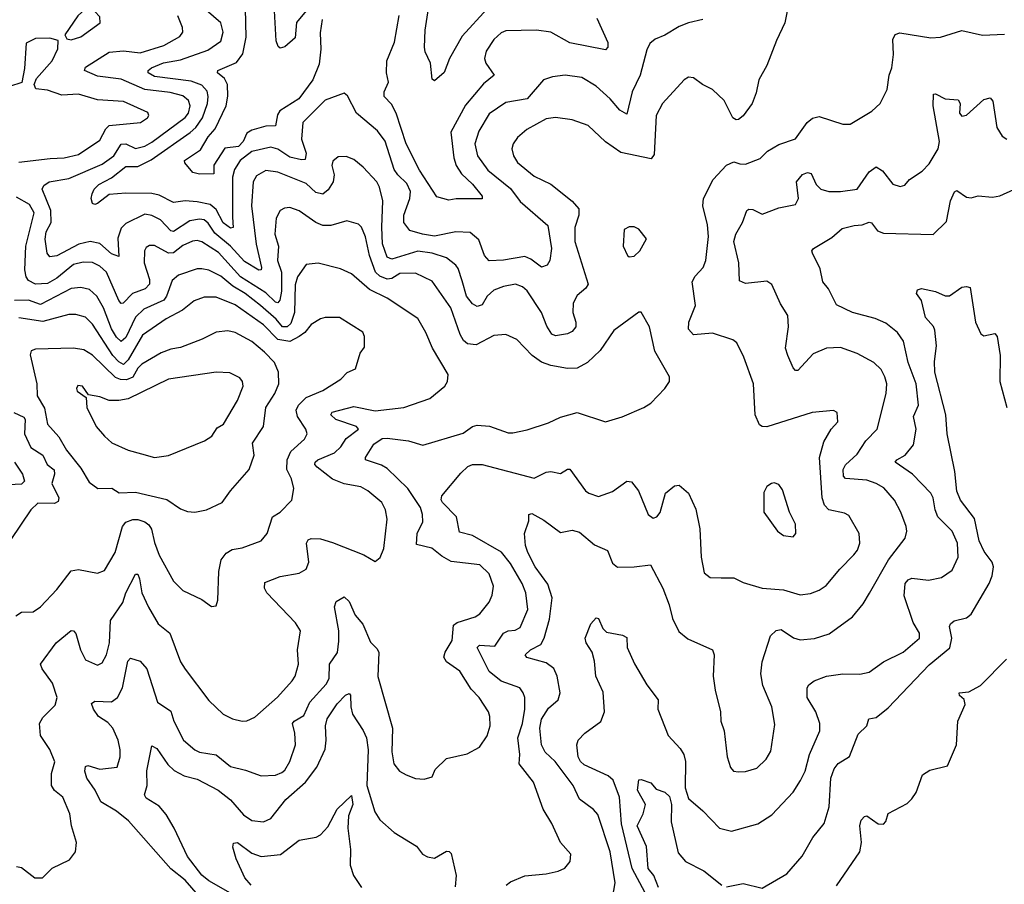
# Model space of a CAD drawing. Extents: x 1892934 to 2008621, y 567149 to 683290.
# Tile 250 of 256: x 1992788 to 1996934, y 641268 to 644908. Entities that reach past the tile are written whole.
import ezdxf

# ---------------------------------------------------------------- set-up
doc = ezdxf.new("R2010")
doc.units = 0

msp = doc.modelspace()

# ---------------------------------------------------------------- linework, layer by layer
at = {"layer": '0CON20XD'}
for points in [[(1996037.8, 645035), (1996010.8, 644895), (1995975, 644821.2), (1995934.4, 644715.6), (1995900, 644655), (1995889.7, 644600.3), (1995872, 644555), (1995835, 644503.8), (1995815, 644488), (1995805, 644486.2), (1995791.2, 644495), (1995755, 644568), (1995706.2, 644615), (1995663.3, 644635), (1995625, 644663.8), (1995605, 644665.8), (1995586.7, 644655), (1995495.6, 644555), (1995467.8, 644505), (1995460, 644340), (1995447.5, 644322.5), (1995319.7, 644349.7), (1995255, 644394), (1995182.1, 644462.1), (1995115, 644486.7), (1995045, 644496.9), (1995005, 644490.4), (1994923.8, 644446.2), (1994885, 644412.5), (1994865.6, 644385), (1994860.4, 644365)], [(1995665, 644909.2), (1995605, 644895.6), (1995565, 644879.6), (1995505, 644843.3), (1995463.5, 644826.5), (1995441.8, 644808.2), (1995429.1, 644780.9), (1995401.3, 644675), (1995367.2, 644605), (1995345, 644510), (1995315, 644527.5), (1995275.2, 644575.2), (1995215, 644628.6), (1995155, 644665.5), (1995085, 644674.5), (1995031.7, 644668.3), (1994994.5, 644655.5), (1994925.6, 644575), (1994835, 644558.9), (1994765, 644511.8), (1994720.8, 644439.1), (1994705.3, 644385), (1994715.8, 644335), (1994759.1, 644275), (1994855, 644197.7), (1994895, 644142.9), (1995012.4, 644042.4), (1995028.2, 643945), (1995020, 643895), (1995008.6, 643875), (1994985, 643866.9), (1994940, 643900), (1994915, 643910.8), (1994825, 643895.4), (1994765, 643893.1), (1994745.5, 643915), (1994722, 643982), (1994685, 644012.3), (1994625, 644014.7), (1994535, 643996.2), (1994484.2, 644005.8), (1994430.3, 644020.3), (1994405.5, 644055), (1994405.3, 644085), (1994430.5, 644155), (1994433.4, 644185), (1994418.4, 644218.4), (1994379.7, 644255), (1994365, 644277.3), (1994327.1, 644397.1), (1994295, 644440), (1994206.4, 644515), (1994168.3, 644588.3), (1994155, 644599.2), (1994075, 644569.2), (1993979.7, 644475), (1993974.8, 644405), (1993994.1, 644345.9), (1993990.2, 644319.8), (1993975, 644318.1), (1993925, 644330), (1993875, 644362.7), (1993845, 644371.3), (1993765, 644353.5), (1993715.8, 644315), (1993692.3, 644277.7), (1993684.5, 644245), (1993683.8, 644076.2), (1993686.4, 644033.6), (1993675, 644030), (1993645, 644053.3), (1993615, 644109.7), (1993589.7, 644129.7), (1993535, 644142.1), (1993485, 644145.4), (1993435, 644138.8), (1993375, 644169.7), (1993345, 644176.3), (1993235, 644178.5), (1993165, 644171.9), (1993115, 644134.4), (1993105, 644130), (1993094.1, 644134.1), (1993089.2, 644155), (1993093.1, 644175), (1993101.7, 644195), (1993121.9, 644215), (1993175, 644241.9), (1993235, 644289.6), (1993285, 644290.5), (1993341.2, 644318.8), (1993506.4, 644433.6), (1993530, 644455), (1993557.6, 644495), (1993578.6, 644555), (1993582.3, 644585), (1993577.5, 644607.5), (1993555, 644633.2), (1993510, 644650), (1993355, 644668.9), (1993329.1, 644685), (1993328.9, 644695), (1993342.9, 644705), (1993394.1, 644725.9), (1993465, 644739), (1993580.6, 644779.4), (1993635, 644817.5), (1993645.4, 644855), (1993635.5, 644895), (1993521.3, 644995)], [(1993005, 644824), (1993045, 644836), (1993126.7, 644895), (1993125, 644920), (1993105, 644943.3), (1993085, 644953.3), (1993065, 644953.3), (1993033.3, 644925), (1992977.5, 644845), (1992987, 644827), (1993005, 644824)], [(1994061.2, 644908.8), (1994053.1, 644853.1), (1994055.6, 644784.4), (1994048.9, 644721.1), (1994022.2, 644655), (1993963.3, 644575), (1993883.5, 644525), (1993873, 644507), (1993865, 644461.9), (1993825, 644460), (1993765, 644442.8), (1993745, 644430.9), (1993728.7, 644395), (1993709.3, 644375), (1993652.5, 644367.5), (1993604.8, 644295.2), (1993605, 644258.6), (1993545, 644258), (1993517.3, 644265), (1993483.1, 644305), (1993481.4, 644315), (1993549.2, 644360.8), (1993581.1, 644415), (1993611, 644449), (1993657.9, 644545), (1993664.3, 644585.7), (1993662.6, 644635), (1993650.2, 644660.2), (1993621.5, 644685), (1993622.5, 644695), (1993701.4, 644728.6), (1993727.4, 644765), (1993741.1, 644835), (1993738.7, 644955)], [(1994015, 644971.2), (1993953, 644897), (1993947.6, 644832.4), (1993905, 644794.2), (1993885, 644788.8), (1993875.9, 644795.9), (1993868.6, 644818.6), (1993861.2, 644945)], [(1994756.7, 644953.3), (1994651.1, 644838.9), (1994598, 644745), (1994575, 644686.2), (1994535, 644651.2), (1994525, 644657.5), (1994517.5, 644725), (1994495, 644773.3), (1994493.1, 644793.1), (1994495.4, 644864.6), (1994510, 644955)], [(1994860.4, 644365), (1994867.5, 644335), (1994885, 644306.7), (1994955, 644249.1), (1995025.3, 644215.3), (1995114.8, 644144.8), (1995142, 644112), (1995143.2, 644085), (1995126.3, 644033.7), (1995125.8, 643975), (1995181.8, 643795), (1995172.3, 643777.7), (1995135, 643746.5), (1995119.4, 643715), (1995117.6, 643675), (1995130.4, 643635), (1995130.5, 643615), (1995115, 643595.7), (1995095, 643585.6), (1995045, 643577.8), (1995029.2, 643585), (1995008, 643618), (1994985.3, 643675), (1994925, 643766.5), (1994905, 643783.8), (1994875.3, 643795.2), (1994825, 643785.7), (1994785, 643769.7), (1994755.9, 643745), (1994735, 643708.1), (1994715, 643700.4), (1994695, 643712.5), (1994670, 643745), (1994651.6, 643808.4), (1994635, 643860.8), (1994624.8, 643874.8), (1994585.2, 643905.2), (1994525, 643925.7), (1994465, 643934.4), (1994355, 643900.7), (1994335, 643908.5), (1994316.2, 643965), (1994312.6, 644035), (1994317.2, 644145), (1994303.7, 644203.6), (1994292.1, 644225), (1994235, 644287.1), (1994195, 644320), (1994162.1, 644332.1), (1994129.1, 644330.9), (1994106.7, 644313.3), (1994102.5, 644295), (1994111.6, 644255), (1994108.6, 644225), (1994087.5, 644192.5), (1994065, 644173.3), (1994035, 644180.2), (1993995, 644218.8), (1993875, 644266.5), (1993825, 644273.2), (1993785, 644251.5), (1993770.6, 644225), (1993764.8, 644124.8), (1993783.9, 643963.9), (1993806.2, 643865), (1993804.4, 643855.6), (1993795, 643854.1), (1993735, 643890.4), (1993675.3, 643955.3), (1993609.6, 644009.6), (1993581.5, 644051.5), (1993565, 644065.2), (1993545, 644068), (1993505, 644061.5), (1993435, 644016.4), (1993425, 644019.7), (1993381.2, 644065), (1993345, 644083.8), (1993315, 644089.8), (1993235, 644050.8), (1993215, 644031.2), (1993201.9, 643988.1), (1993205, 643911.4), (1993175, 643922.7), (1993125, 643965.9), (1993085, 643974.8), (1993037.4, 643962.6), (1992945, 643913.8), (1992915, 643910), (1992904.2, 643925), (1992894.8, 643984.8), (1992899.7, 644015), (1992920, 644055), (1992918.5, 644105), (1992882.2, 644195), (1992889.5, 644210.5), (1992912.5, 644225), (1992995, 644239.5), (1993135, 644300.4), (1993183.8, 644335), (1993215.9, 644384.1), (1993235, 644385.2), (1993275, 644366.4), (1993315, 644375.9), (1993345, 644392.1), (1993485, 644495.9), (1993498.7, 644515), (1993506.1, 644545), (1993498.3, 644568.3), (1993475, 644587.4), (1993422.3, 644602.3), (1993315, 644613.9), (1993215, 644658.5), (1993115, 644671), (1993061.4, 644695), (1993065, 644707.8), (1993165, 644772.1), (1993225, 644777.2), (1993295, 644769.1), (1993395, 644799), (1993462.8, 644837.3), (1993474.6, 644855), (1993473.8, 644875), (1993453.9, 644925)], [(1995217.8, 644915), (1995265, 644812.5), (1995265, 644792.5), (1995255, 644781.4), (1995105, 644811.4), (1995025, 644856.2), (1994965, 644864.6), (1994835, 644860.8), (1994815, 644852.7), (1994785, 644825.5), (1994751.8, 644775), (1994745.4, 644745), (1994750.5, 644725), (1994785.7, 644675), (1994741.3, 644638.7), (1994665, 644547.9), (1994603.9, 644435), (1994616, 644326), (1994625.8, 644295), (1994648.6, 644258.6), (1994695.1, 644215.1), (1994736, 644165), (1994735, 644154), (1994625.5, 644154.5), (1994595, 644148.9), (1994545, 644162.9), (1994471.2, 644275), (1994415.7, 644385), (1994373.2, 644515), (1994353.2, 644553.2), (1994323.1, 644585), (1994323.2, 644605), (1994340.7, 644645), (1994333.1, 644685), (1994334.6, 644735.4), (1994366.3, 644813.6), (1994385.3, 644925.3)], [(1994837.1, 641265), (1994855, 641279.4), (1994915, 641304.3), (1995005, 641312), (1995055, 641324), (1995084.1, 641335.9), (1995106.7, 641365), (1995108.8, 641395), (1995066, 641445), (1995029.4, 641525), (1994991.8, 641585), (1994951.2, 641698.8), (1994891.9, 641775), (1994894.8, 641815), (1994886, 641885), (1994905.6, 641945), (1994915.2, 642005), (1994914.6, 642054.6), (1994908.5, 642075), (1994894, 642095), (1994815, 642124), (1994764.9, 642164.9), (1994714.6, 642265), (1994724.7, 642275.3), (1994788.8, 642271.2), (1994825, 642325.3), (1994845, 642335.3), (1994875, 642337.7), (1994895, 642349.4), (1994927.8, 642425), (1994918.9, 642495), (1994903.9, 642535), (1994855, 642618.9), (1994817.3, 642667.3), (1994695, 642736.9), (1994640.5, 642750.5), (1994627.5, 642815), (1994568.9, 642875), (1994562.5, 642887.5), (1994565.8, 642904.2), (1994645, 642999.4), (1994675, 643027.8), (1994695, 643035.5), (1994735, 643035.5), (1994955, 642978.5), (1995005, 643003.3), (1995025, 643005.6), (1995065, 642997.8), (1995095, 643015.7), (1995105, 643015.7), (1995170.8, 642925), (1995185, 642914.3), (1995225, 642900.8), (1995285, 642921.9), (1995345, 642966), (1995365, 642963.3), (1995394.2, 642924.2), (1995434, 642825), (1995455, 642809.2), (1995471.2, 642815), (1995485, 642833.3), (1995508, 642915), (1995545, 642946.2), (1995565, 642948.8), (1995603.8, 642915), (1995635, 642847.5), (1995652.2, 642765), (1995657.3, 642645), (1995669.8, 642579.8), (1995695, 642559.4), (1995741.5, 642558.5), (1995795, 642558.6), (1995835, 642539.4), (1995914.6, 642514.6), (1996005, 642507.8), (1996075, 642486.7), (1996117.7, 642492.3), (1996155, 642506.7), (1996184, 642526), (1996241.1, 642595), (1996301.4, 642655), (1996315.6, 642675), (1996325.6, 642705), (1996322.9, 642745), (1996280.3, 642820.3), (1996261.3, 642831.3), (1996194.8, 642844.8), (1996176.9, 642865), (1996167.2, 642895), (1996156.2, 643065), (1996175, 643131.2), (1996205.7, 643184.3), (1996233.8, 643215), (1996230, 643255), (1996215, 643263.3), (1996125, 643254), (1995934.5, 643194.5), (1995915, 643195.6), (1995903.1, 643203.1), (1995884.6, 643244.6), (1995877.5, 643375), (1995837.8, 643487.8), (1995808.5, 643548.5), (1995791.1, 643561.1), (1995705, 643588.8), (1995625, 643580.9), (1995604.6, 643605), (1995605.4, 643635), (1995634.6, 643705), (1995619.6, 643805), (1995631.9, 643828.1), (1995666.5, 643865), (1995677.9, 643895), (1995689.1, 643995), (1995684.4, 644045), (1995664.5, 644124.5), (1995668, 644155), (1995708.5, 644235), (1995765, 644296.2), (1995795, 644310), (1995820.7, 644300.7), (1995845, 644300), (1995906.8, 644323.2), (1995937.5, 644355), (1995985, 644383.3), (1996055, 644406.2), (1996104.2, 644475), (1996126.2, 644493.8), (1996155, 644500.5), (1996255, 644468.1), (1996285, 644468.1), (1996377.2, 644522.8), (1996411.2, 644555), (1996440.8, 644615), (1996450, 644675), (1996461.2, 644705), (1996468.2, 644761.8), (1996464.6, 644825.4), (1996475, 644845.8), (1996495, 644853.5), (1996625, 644831.9), (1996665.6, 644834.4), (1996755, 644863.3), (1996842.4, 644842.4), (1996935, 644846.7)], [(1992785, 644307.8), (1992916, 644324), (1992975, 644327.2), (1993035, 644340), (1993125, 644401.5), (1993151.2, 644448.8), (1993165, 644462.4), (1993296.7, 644475), (1993325.8, 644495), (1993332, 644505), (1993327.6, 644517.6), (1993225.5, 644564.5), (1993115, 644571.1), (1993035.3, 644595.3), (1992965, 644590), (1992905, 644611.2), (1992856.6, 644616.6), (1992848.9, 644635), (1992859.2, 644660.8), (1992924.4, 644735), (1992948.8, 644785), (1992950, 644820), (1992915, 644830), (1992855, 644829.2), (1992815, 644810), (1992807.9, 644702.1), (1992796.9, 644643.1), (1992745, 644626.6)], [(1995285, 641210), (1995295.9, 641275), (1995274.8, 641404.8), (1995222.4, 641562.4), (1995203.8, 641583.8), (1995145, 641627.1), (1995119.1, 641685), (1995043.4, 641785), (1995000.4, 641825), (1994985.7, 641855.7), (1994978.3, 641925), (1994985.9, 641964.1), (1995015, 642010.4), (1995055.5, 642045), (1995064, 642075), (1995050.7, 642145), (1995037.2, 642177.2), (1995005, 642201.3), (1994923.8, 642223.8), (1994916.9, 642235), (1994938.5, 642255), (1994982.1, 642277.9), (1994996.7, 642305), (1995019.2, 642385), (1995029.7, 642475), (1995012.6, 642532.6), (1994959.3, 642605), (1994927.5, 642665), (1994918.5, 642695), (1994914.4, 642745.6), (1994931.7, 642798.3), (1994932.5, 642825), (1994945, 642829.4), (1994995, 642800.9), (1995065, 642749.1), (1995115, 642759.5), (1995145, 642751.1), (1995207.9, 642697.9), (1995263.2, 642673.2), (1995285, 642620), (1995305, 642604), (1995375, 642604.3), (1995445, 642613.8), (1995496.9, 642515), (1995523.5, 642445), (1995536.8, 642386.8), (1995563.2, 642333.2), (1995601.5, 642301.5), (1995705.5, 642255.5), (1995711.9, 642235), (1995708.2, 642145), (1995716.4, 642085), (1995738.9, 641995), (1995740, 641955), (1995754.5, 641915), (1995767.8, 641805), (1995780.7, 641760.7), (1995793.8, 641745), (1995815, 641741.5), (1995845, 641742.7), (1995892.1, 641757.9), (1995931.5, 641795), (1995951.2, 641828.8), (1995968.3, 641941.7), (1995955.5, 642015), (1995916.9, 642105), (1995909.5, 642155), (1995914.5, 642205), (1995950, 642315), (1995973.4, 642336.6), (1995995, 642340.9), (1996046.1, 642306.1), (1996075, 642298.2), (1996135, 642302.5), (1996196.6, 642323.4), (1996295.7, 642395), (1996340.6, 642449.4), (1996366, 642494), (1996446.2, 642633.8), (1996516.9, 642725), (1996523.5, 642755), (1996520.9, 642775), (1996498.8, 642835), (1996472.1, 642885), (1996427.1, 642937.1), (1996395, 642956.1), (1996355, 642969.1), (1996266.1, 642976.1), (1996257.2, 642987.2), (1996255.3, 643015), (1996265, 643033.6), (1996315, 643079.1), (1996351.2, 643135), (1996398.8, 643185), (1996436.4, 643335), (1996439.1, 643375), (1996431.5, 643405), (1996415.6, 643435), (1996384.6, 643464.6), (1996315, 643502.5), (1996245, 643528.1), (1996185, 643525.6), (1996129.1, 643500.9), (1996065, 643431.9), (1996055, 643430.8), (1996045, 643442), (1996022.9, 643495), (1996012.3, 643525), (1996025.5, 643615), (1996022.4, 643662.4), (1995992.3, 643712.3), (1995955, 643793.8), (1995935, 643806.9), (1995845, 643798.1), (1995818.8, 643808.8), (1995816.9, 643885), (1995796, 643975), (1995804.1, 644005), (1995832.2, 644055), (1995850.8, 644105), (1995859.2, 644110.8), (1995875, 644109.4), (1995915, 644090.2), (1995985, 644115.5), (1996055, 644130.8), (1996067.3, 644155), (1996059.3, 644225), (1996085, 644256.2), (1996105, 644265.5), (1996120.9, 644260.9), (1996141.8, 644215), (1996161.4, 644195), (1996195, 644185.4), (1996245, 644184.6), (1996315, 644194.4), (1996365, 644268.1), (1996395, 644288.9), (1996422, 644272), (1996465, 644215.8), (1996495.7, 644205.7), (1996515, 644212), (1996535.8, 644235), (1996588.9, 644271.1), (1996618.3, 644301.7), (1996655.6, 644365), (1996661.1, 644395), (1996634.1, 644545.9), (1996635.8, 644594.2), (1996645, 644595.6), (1996684.8, 644574.8), (1996740.6, 644570.6), (1996747.8, 644555), (1996746, 644515), (1996755, 644502), (1996775, 644506.2), (1996847.9, 644572.1), (1996875, 644579.2), (1996886.4, 644565), (1996902.5, 644455), (1996925, 644417.5), (1996945, 644405.8)], [(1993414.2, 643925.8), (1993355, 643957.5), (1993335, 643957.1), (1993320.5, 643949.5), (1993313.1, 643935), (1993312.7, 643885), (1993335.2, 643815), (1993335.2, 643794.8), (1993316.9, 643775), (1993263.1, 643755), (1993224.3, 643714.3), (1993215, 643712.9), (1993205, 643725.7), (1993153.3, 643845), (1993125, 643870.4), (1993095, 643886.2), (1993055, 643888), (1993015, 643877.3), (1992945, 643820.4), (1992905, 643798.1), (1992855, 643794.2), (1992825, 643810.4), (1992814.7, 643825), (1992809.2, 643855), (1992813.6, 643955), (1992848.3, 644095), (1992829.9, 644129.9), (1992775, 644161.6)], [(1995421.9, 641231.9), (1995367.1, 641335), (1995322.3, 641522.3), (1995314, 641635), (1995286.5, 641706.5), (1995265.7, 641725.7), (1995165, 641771.8), (1995150, 641785), (1995140, 641805), (1995133.5, 641855), (1995139.2, 641875), (1995168, 641905), (1995235, 641954.2), (1995250.9, 641995), (1995245, 642076.7), (1995213.9, 642145), (1995208, 642208), (1995198.4, 642245), (1995173.6, 642285), (1995169.1, 642305), (1995193.1, 642365), (1995215, 642390), (1995225, 642386.7), (1995244.3, 642345), (1995259.8, 642329.8), (1995327.1, 642317.1), (1995345, 642307.1), (1995345.5, 642265), (1995376.6, 642196.6), (1995428.5, 642108.5), (1995476.7, 642045), (1995475.6, 642005), (1995519.1, 641895), (1995569.7, 641839.7), (1995584.7, 641814.7), (1995592.1, 641785), (1995591.1, 641675), (1995605, 641630), (1995665, 641578), (1995734.5, 641504.5), (1995785, 641491.4), (1995897, 641523), (1995955, 641561.4), (1996045, 641656.9), (1996076.4, 641705), (1996096.2, 641745), (1996114.6, 641815), (1996157.9, 641915), (1996157.3, 641945), (1996140.8, 641995), (1996103.6, 642055), (1996104.4, 642095), (1996111.5, 642108.5), (1996133.8, 642125), (1996185, 642144.5), (1996255, 642154.6), (1996326.4, 642153.6), (1996365, 642161.9), (1996425, 642204.5), (1996508.1, 642245), (1996576.9, 642305), (1996576.9, 642325), (1996551.1, 642371.1), (1996512.2, 642482.2), (1996517.1, 642535), (1996529.3, 642550.7), (1996545, 642557.3), (1996615, 642548.9), (1996669.4, 642560.6), (1996715, 642590.8), (1996740.5, 642645), (1996736.9, 642705), (1996715.5, 642755), (1996654.7, 642815), (1996643.2, 642845), (1996635.3, 642895.3), (1996625, 642915.6), (1996548.2, 642995), (1996474.2, 643045), (1996481.2, 643055), (1996517.5, 643075), (1996551.9, 643118.1), (1996562.8, 643185), (1996552.6, 643237.4), (1996572.4, 643285), (1996563, 643375), (1996530, 643465), (1996509.7, 643555), (1996485, 643591.5), (1996435, 643630.9), (1996390.7, 643650.7), (1996295, 643675.5), (1996227.9, 643707.9), (1996194.2, 643775), (1996170.8, 643805), (1996158.8, 643858.8), (1996126.2, 643925), (1996124, 643935), (1996131.2, 643945), (1996208.3, 643991.7), (1996251.1, 644028.9), (1996302.2, 644042.2), (1996335.4, 644044.6), (1996365, 644055.3), (1996375, 644052.7), (1996399.7, 644019.7), (1996425, 644009.6), (1996635, 644003.6), (1996691.5, 644058.5), (1996707.5, 644145), (1996725, 644184.2), (1996735, 644189.2), (1996775, 644160.6), (1996795, 644158.1), (1996825, 644166.5), (1996885, 644160.6), (1996915, 644166.7), (1996975, 644193.3)], [(1993541, 641221), (1993485, 641286), (1993425, 641333.5), (1993246.1, 641535), (1993195, 641575.7), (1993130, 641615), (1993106.1, 641665), (1993070.8, 641715), (1993061.8, 641745), (1993065.6, 641764.4), (1993075, 641768.9), (1993125, 641752.7), (1993198.9, 641761.1), (1993210.6, 641805), (1993211, 641835), (1993202.4, 641875), (1993179.7, 641925), (1993159.2, 641949.2), (1993120.4, 641975), (1993098.5, 642005), (1993090.9, 642029.1), (1993105, 642038.9), (1993175, 642037.1), (1993200.4, 642055), (1993220.5, 642095), (1993242.7, 642207.3), (1993255, 642220.6), (1993295, 642207.1), (1993323.3, 642175), (1993368.5, 642035), (1993425, 641996.9), (1993436.8, 641955), (1993477.5, 641875), (1993525, 641834.6), (1993545.3, 641825.3), (1993615, 641813.5), (1993675, 641764.1), (1993738.9, 641748.9), (1993805, 641724.4), (1993865, 641727.9), (1993891.5, 641738.5), (1993905, 641748.6), (1993925.9, 641785.9), (1993948.9, 641855), (1993946.7, 641905), (1993936.2, 641945), (1993943.3, 641955), (1993985, 641979.2), (1994010.3, 642035), (1994078.8, 642111.2), (1994090.5, 642135), (1994092.5, 642195), (1994126.3, 642243.7), (1994132, 642292), (1994131.3, 642335), (1994113.3, 642436.7), (1994121.3, 642458.7), (1994155, 642478.8), (1994175, 642459.2), (1994201, 642401), (1994233.6, 642363.6), (1994265, 642287.5), (1994291.7, 642261.7), (1994300.4, 642245), (1994296.4, 642143.6), (1994358.5, 641925), (1994355.4, 641825.4), (1994363.1, 641775), (1994388, 641745), (1994415, 641729.2), (1994455, 641714), (1994491.2, 641711.2), (1994525, 641721.2), (1994537.7, 641752.3), (1994585, 641798), (1994672.1, 641817.9), (1994724.4, 641845.6), (1994756.7, 641893.3), (1994768.9, 641935), (1994768.5, 641975), (1994762.2, 641995), (1994722.7, 642055), (1994689.7, 642089.7), (1994641.5, 642165), (1994585, 642204.5), (1994574.6, 642225), (1994579.3, 642245), (1994608.7, 642295), (1994615, 642358.9), (1994630.1, 642369.9), (1994706.2, 642395), (1994725, 642406.9), (1994765, 642456), (1994778.2, 642485), (1994783.6, 642523.6), (1994765.5, 642575), (1994725, 642612.9), (1994605, 642627.4), (1994565, 642649.6), (1994524, 642684), (1994459.1, 642699.1), (1994461.2, 642745), (1994485.9, 642795), (1994484.7, 642825), (1994475.5, 642854.5), (1994423.1, 642935), (1994335, 643018.8), (1994312.2, 643032.2), (1994244.4, 643055), (1994244.4, 643065), (1994279.1, 643120.9), (1994314.4, 643145), (1994335, 643147.2), (1994424.8, 643134.8), (1994485, 643117.1), (1994655, 643168.2), (1994694.8, 643195.2), (1994715, 643201.6), (1994766.6, 643196.6), (1994845, 643168.6), (1994865, 643169.4), (1994925, 643181.9), (1995015, 643210.6), (1995065, 643235.6), (1995135, 643254.3), (1995255, 643215.8), (1995325, 643235.8), (1995416.7, 643275), (1995445.5, 643294.5), (1995505, 643356.2), (1995523.8, 643385), (1995523.8, 643405), (1995463, 643513), (1995440, 643615), (1995405, 643677.5), (1995395, 643676.7), (1995290.3, 643599.7), (1995232.9, 643515), (1995179.4, 643465), (1995135, 643440.9), (1995095, 643439.5), (1995025, 643452.3), (1994986, 643466), (1994945.7, 643495), (1994882, 643562), (1994835, 643583.1), (1994785, 643578.5), (1994710.1, 643539.9), (1994673.9, 643543.9), (1994657.3, 643557.3), (1994642.4, 643582.4), (1994603.4, 643695), (1994525, 643807.1), (1994455, 643841.3), (1994389.2, 643839.2), (1994355, 643819), (1994335, 643816.2), (1994305, 643828.2), (1994286, 643845), (1994261, 643915), (1994244.3, 643994.3), (1994227.5, 644035), (1994215, 644047.8), (1994165, 644061.5), (1994098.7, 644041.3), (1994065, 644042.3), (1994035.7, 644055), (1993965, 644103.1), (1993925, 644116.9), (1993903.3, 644115), (1993884.6, 644105.4), (1993867.7, 644072.3), (1993862.7, 644005), (1993878.4, 643955), (1993873.7, 643895), (1993891, 643845), (1993890.2, 643765), (1993883, 643727), (1993875, 643716.9), (1993865, 643719.7), (1993825, 643759), (1993718, 643825), (1993625, 643928.1), (1993555, 643972.7), (1993535, 643978.9), (1993515, 643976.3), (1993475, 643957.2), (1993435, 643926.3), (1993414.2, 643925.8)], [(1995355, 643910), (1995375, 643913.3), (1995400, 643935), (1995427.5, 643985), (1995395, 644026.7), (1995375, 644036.7), (1995355, 644036.7), (1995333.3, 644025), (1995330, 643955), (1995347.5, 643915), (1995355, 643910)], [(1992775, 641343.8), (1992795, 641339.2), (1992851.2, 641295), (1992884.3, 641295.7), (1992925, 641335.8), (1992998.3, 641371.7), (1993022.5, 641405), (1993027.5, 641445), (1993006, 641515), (1992999.2, 641565), (1992970, 641635), (1992935, 641662.9), (1992921.5, 641685), (1992922.2, 641735), (1992936.3, 641783.7), (1992915, 641836.5), (1992876.1, 641895), (1992871.8, 641945), (1992885, 641970), (1992937.6, 642022.4), (1992945.4, 642055), (1992925.4, 642115), (1992882.7, 642175), (1992875.6, 642195), (1992941.8, 642285), (1993005, 642337.1), (1993015, 642335.7), (1993025, 642323.8), (1993043.8, 642255), (1993065, 642213.1), (1993115, 642190.6), (1993135, 642201.4), (1993152.8, 642235), (1993166.1, 642285), (1993170.8, 642379.1), (1993221.6, 642455), (1993235, 642495.6), (1993275, 642574.2), (1993285, 642573.8), (1993292.7, 642555), (1993302.9, 642495), (1993330.3, 642435), (1993371.2, 642365), (1993420.4, 642325), (1993464.7, 642204.7), (1993485, 642174.3), (1993585, 642042.5), (1993645, 641984.3), (1993684.5, 641964.5), (1993725, 641955.7), (1993745, 641957.1), (1993777.8, 641972.2), (1993874.1, 642055.9), (1993935, 642124.3), (1993947.9, 642145), (1993962, 642195), (1993957.5, 642255), (1993970, 642335), (1993949.5, 642369.5), (1993828.8, 642495), (1993819.5, 642515), (1993820.9, 642539.1), (1993885.3, 642564.7), (1993965, 642578.5), (1993994.3, 642595), (1994005.4, 642625), (1993995.5, 642705), (1994002.1, 642717.9), (1994015, 642724.5), (1994055, 642722.2), (1994105, 642707.2), (1994236.7, 642655), (1994285, 642627.5), (1994306.1, 642643.9), (1994321.7, 642681.7), (1994335.6, 642805), (1994328.9, 642845), (1994313.3, 642875), (1994254.2, 642925), (1994225, 642942.1), (1994155, 642954.2), (1994105, 642973.4), (1994041.2, 643025), (1994031.5, 643035), (1994031.8, 643045), (1994043.1, 643055), (1994113.8, 643085), (1994139.9, 643110.1), (1994162.7, 643145), (1994214.4, 643185), (1994206, 643195), (1994119.1, 643225), (1994098.5, 643245), (1994103.8, 643256.2), (1994195, 643280.4), (1994285, 643261.8), (1994405, 643275.6), (1994515, 643312.9), (1994578.8, 643365), (1994590, 643385), (1994592, 643415), (1994526, 643526), (1994498.8, 643591.2), (1994465, 643650), (1994335.2, 643735.2), (1994261.7, 643771.7), (1994185, 643837.9), (1994138.8, 643858.8), (1994045, 643883.3), (1993995, 643877.1), (1993958.2, 643825), (1993948.1, 643791.9), (1993944.6, 643675), (1993930.4, 643629.6), (1993915, 643614.8), (1993895, 643615.2), (1993867.7, 643647.7), (1993802.5, 643705), (1993738.1, 643755), (1993685.8, 643785.8), (1993635, 643829.1), (1993585, 643854.1), (1993555, 643859.7), (1993535, 643858.8), (1993456.7, 643833.3), (1993430.1, 643809.9), (1993406.7, 643745), (1993395, 643727.7), (1993310.5, 643689.5), (1993275, 643656.6), (1993235, 643570), (1993215, 643552.9), (1993195, 643571.2), (1993175, 643606.6), (1993140.7, 643695), (1993113.1, 643745), (1993082.3, 643772.3), (1993045, 643781.4), (1993005, 643776.6), (1992875, 643709.5), (1992825, 643726.9), (1992766.3, 643726.3)], [(1995765, 641257.3), (1995835, 641271.8), (1995915, 641252.5), (1996018.2, 641311.8), (1996083.8, 641386.2), (1996128.1, 641465), (1996175.4, 641525), (1996196.9, 641595), (1996204.2, 641715), (1996217.5, 641755), (1996235, 641777.1), (1996283, 641807), (1996319.5, 641900.5), (1996355.8, 641935), (1996364, 641965), (1996395, 641970.9), (1996445, 642010.9), (1996617.4, 642192.6), (1996705, 642263.5), (1996712.9, 642305), (1996703.4, 642353.4), (1996707.5, 642365), (1996723, 642377), (1996775, 642390), (1996795, 642405.8), (1996871.1, 642535), (1996883.5, 642566.5), (1996888.9, 642605), (1996883.2, 642625), (1996849.8, 642669.8), (1996828.1, 642715), (1996808.2, 642808.2), (1996749.3, 642885), (1996735, 642923.8), (1996726.7, 643006.7), (1996693.8, 643165), (1996688.8, 643245), (1996642.1, 643425), (1996640.3, 643469.7), (1996649.4, 643535), (1996641.7, 643601.7), (1996636.6, 643616.6), (1996603.2, 643655), (1996585.7, 643725.7), (1996564.1, 643755.9), (1996568.8, 643771.2), (1996585, 643776.9), (1996644.6, 643764.6), (1996685, 643746.4), (1996703.7, 643746.3), (1996755, 643781.9), (1996775.7, 643785.7), (1996790.5, 643780.5), (1996812.5, 643635), (1996835, 643586.2), (1996847.5, 643577.5), (1996895, 643587.1), (1996904.2, 643575), (1996916.7, 643495), (1996915.4, 643385), (1996945.6, 643275.6)], [(1992771.8, 642398.2), (1992795, 642414.2), (1992844.3, 642415.7), (1992875, 642436.2), (1992945, 642510), (1993005, 642588.1), (1993035, 642593.5), (1993115, 642578.1), (1993145, 642589.2), (1993189.6, 642665), (1993220.7, 642775), (1993235, 642792.5), (1993265, 642804.5), (1993285, 642804.6), (1993314.7, 642794.7), (1993331.6, 642781.6), (1993343.3, 642763.3), (1993355, 642708), (1993375, 642654.2), (1993435, 642544.2), (1993474.6, 642504.6), (1993555, 642468), (1993595, 642437.5), (1993615, 642440), (1993622.5, 642465), (1993626.7, 642585), (1993636.7, 642635), (1993657.3, 642662.7), (1993682.1, 642677.9), (1993725, 642684.7), (1993805, 642714.3), (1993830, 642745), (1993852.5, 642815), (1993884.2, 642835), (1993934.5, 642885.5), (1993942.2, 642935), (1993932.9, 642975), (1993912.3, 643015), (1993914.2, 643055.8), (1993929.4, 643090.6), (1993987.4, 643142.6), (1993998.5, 643165), (1993992.7, 643185), (1993958.3, 643238.3), (1993952.7, 643265), (1993961.6, 643285), (1993995, 643317.5), (1994065, 643346.5), (1994140.8, 643395), (1994167.7, 643422.3), (1994201.4, 643438.6), (1994221.4, 643505), (1994240.5, 643529.5), (1994240, 643575), (1994233, 643593), (1994135, 643653.8), (1994075, 643654.3), (1994055, 643648.6), (1994015, 643624.4), (1993988.7, 643591.3), (1993964.3, 643574.3), (1993925, 643553.4), (1993875, 643561.5), (1993815, 643623.1), (1993695, 643708.4), (1993615, 643739.7), (1993565, 643740), (1993523.1, 643725), (1993472.9, 643685), (1993405, 643648.8), (1993305, 643580), (1993245, 643476.1), (1993225, 643457.3), (1993205, 643467.8), (1993180.3, 643495), (1993095, 643626.2), (1993065, 643655.3), (1993025, 643666.7), (1992995, 643666.8), (1992885, 643637.4), (1992785, 643653.6)], [(1993525.7, 642835.7), (1993575, 642844.4), (1993640, 642875), (1993675.6, 642925), (1993754.5, 643015), (1993775.5, 643075), (1993768.1, 643125), (1993814.5, 643195), (1993824.1, 643275), (1993862.5, 643335), (1993878.8, 643375), (1993878.5, 643425), (1993860.9, 643465), (1993819, 643509), (1993765, 643552.8), (1993695, 643591.8), (1993665, 643597.9), (1993615, 643592.1), (1993556.9, 643563.1), (1993465, 643528.4), (1993425, 643521.6), (1993383.9, 643506.1), (1993301.9, 643458.1), (1993285, 643441.6), (1993265, 643403.9), (1993238.3, 643391.7), (1993212.8, 643392.8), (1993191.5, 643401.5), (1993095, 643495.3), (1993058.2, 643518.2), (1993015, 643526), (1992855, 643520.9), (1992835.6, 643514.4), (1992832.7, 643497.3), (1992860.8, 643375), (1992862, 643325), (1992892.4, 643272.4), (1992904.4, 643205), (1992952.4, 643152.4), (1992985, 643096.7), (1993045, 643020), (1993081.1, 642961.1), (1993117.5, 642935), (1993176.2, 642936.2), (1993206.7, 642916.7), (1993275, 642918.8), (1993408.1, 642888.1), (1993465, 642848.6), (1993495, 642838.1), (1993525.7, 642835.7)], [(1993355, 643064.6), (1993415, 643074.1), (1993565.7, 643135), (1993596.9, 643155), (1993619.5, 643190.5), (1993646.2, 643205), (1993705.3, 643304.7), (1993728.9, 643365), (1993725.6, 643385), (1993715, 643400.8), (1993672.2, 643422.2), (1993615, 643424.5), (1993415, 643394.6), (1993245, 643312.7), (1993205.4, 643304.6), (1993165, 643305.6), (1993125, 643321.2), (1993078.3, 643328.3), (1993052.5, 643365), (1993032.3, 643367.7), (1993026.7, 643355), (1993030, 643345), (1993068.3, 643318.3), (1993071.2, 643275), (1993110, 643195), (1993145, 643154.3), (1993176.2, 643126.2), (1993245, 643095.6), (1993300.2, 643080.2), (1993355, 643064.6)], [(1992763.7, 643255), (1992805, 643235.3), (1992811.4, 643225), (1992808.6, 643165), (1992835, 643107.7), (1992885, 643075.3), (1992904.2, 643035), (1992932.6, 643012.6), (1992934.2, 642995), (1992923.8, 642955), (1992952.2, 642895), (1992949.9, 642880.1), (1992935, 642871.2), (1992865, 642873.1), (1992835.4, 642844.6), (1992750.1, 642719.9)], [(1992765.9, 643045.9), (1992799.6, 642995), (1992807.5, 642965), (1992795, 642952.5), (1992715, 642948.5)], [(1996045, 642731.2), (1996055.8, 642745), (1996055.6, 642785), (1996029.2, 642835), (1995999.7, 642929.7), (1995985, 642951.2), (1995965, 642958.8), (1995954.1, 642955.9), (1995935, 642943.3), (1995921.7, 642918.3), (1995921.2, 642835), (1995978.8, 642755), (1996005, 642736.2), (1996045, 642731.2)], [(1996227.9, 641262.1), (1996325.6, 641405), (1996333.5, 641445), (1996325.7, 641515), (1996331.7, 641538.3), (1996345, 641553.3), (1996355, 641556.2), (1996403.2, 641523.2), (1996425, 641521.2), (1996435, 641532.5), (1996445, 641566.2), (1996525, 641608), (1996545, 641628), (1996563.8, 641655), (1996590.3, 641729.7), (1996621.2, 641748.8), (1996695, 641767.5), (1996732.5, 641855), (1996738.8, 641955), (1996770, 642025), (1996765.8, 642045.8), (1996745, 642063.3), (1996744, 642075), (1996785, 642078), (1996834.4, 642105.6), (1996943.2, 642216.8)], [(1993695, 641220), (1993585, 641282.4), (1993555, 641307.4), (1993494.8, 641385), (1993439.1, 641505), (1993405, 641561.9), (1993375, 641597.1), (1993321.2, 641631.2), (1993313.5, 641645), (1993324.7, 641685), (1993323.3, 641746.7), (1993345, 641852), (1993365, 641840), (1993412.1, 641772.1), (1993437.9, 641747.9), (1993480, 641725), (1993535, 641711.2), (1993624.2, 641664.2), (1993675, 641624.5), (1993731, 641561), (1993765, 641536.4), (1993815, 641531.6), (1993845, 641545.2), (1993908.7, 641625), (1993991.5, 641698.5), (1994038.8, 641761.2), (1994075, 641836.7), (1994079.2, 641875), (1994075.3, 641935), (1994082.8, 641965), (1994125, 642027.7), (1994160.6, 642065), (1994175, 642072), (1994180.8, 642065), (1994182.5, 642015), (1994190, 641985), (1994235, 641915.8), (1994248, 641885), (1994255.2, 641835), (1994250.2, 641685), (1994283.1, 641573.1), (1994305, 641539.2), (1994365, 641485.8), (1994459.1, 641429.1), (1994483.8, 641395), (1994505, 641384.3), (1994535, 641378.1), (1994585, 641407.5), (1994597, 641407), (1994605, 641397.5), (1994626.7, 641305), (1994621.8, 641258.2)], [(1995478, 641255), (1995458.8, 641305), (1995434.4, 641334.4), (1995427.4, 641427.4), (1995387.6, 641515), (1995413.1, 641565), (1995424, 641604), (1995390, 641665), (1995395, 641707.5), (1995405, 641710), (1995446.1, 641696.1), (1995468.8, 641668.8), (1995505, 641656.2), (1995525, 641638.5), (1995533.5, 641605), (1995531.9, 641531.9), (1995561.3, 641401.3), (1995591.8, 641365), (1995668.5, 641325), (1995745, 641264.6)], [(1993762.2, 641265), (1993735.6, 641295), (1993699.2, 641375), (1993686.2, 641425), (1993688.8, 641441.2), (1993705, 641444), (1993765, 641400), (1993805, 641385.6), (1993885.8, 641394.2), (1993965, 641453.8), (1994036.7, 641466.7), (1994055, 641476.2), (1994085, 641510), (1994124.8, 641585.2), (1994185, 641642.5), (1994190.8, 641605), (1994173.1, 641556.9), (1994169.5, 641505), (1994181.7, 641415), (1994179.1, 641349.1), (1994193.8, 641305), (1994227.1, 641255)]]:
    msp.add_lwpolyline(points, dxfattribs=at)

doc.saveas('drawing.dxf')
